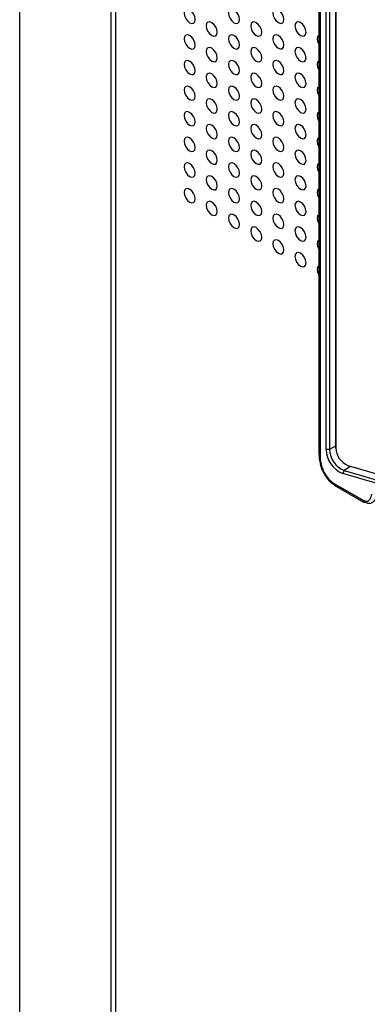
# Model space of a CAD drawing. Header units: millimetres. Extents: x 1588 to 4263, y 172 to 3488.
# Tile 10 of 46: x 1875 to 1920, y 1736 to 1862. Entities that reach past the tile are written whole.
import ezdxf

# ---------------------------------------------------------------- set-up
doc = ezdxf.new("R2010")
doc.units = ezdxf.units.MM
doc.header["$LTSCALE"] = 13

msp = doc.modelspace()

# ---------------------------------------------------------------- linework, layer by layer
at = {"color": 7, "linetype": 'Continuous', "lineweight": 25}
for p, q in [((1875.25, 2298.16), (1875.25, 1575.91)), ((1886.88, 2193.38), (1886.88, 1595.96)), ((1887.47, 2192.56), (1887.47, 1596.97)), ((1913.39, 1875.01), (1913.39, 1806.36)), ((1913.54, 1874.81), (1913.54, 1806.15)), ((1914.33, 1806.92), (1914.33, 1873.82)), ((1914.76, 1873.82), (1914.76, 1806.92)), ((1915.51, 1874.08), (1915.51, 1807.18)), ((1915.57, 1873.99), (1915.57, 1807.1)), ((1915.51, 1807.34), (1914.76, 1806.92)), ((1914.76, 1806.92), (1914.33, 1806.92)), ((1917.44, 1804.74), (1916.6, 1804.24)), ((1918.23, 1804.53), (1917.27, 1804.79)), ((1914.02, 1803.9), (1914.17, 1803.66)), ((1916.6, 1804.24), (1916.44, 1803.84)), ((1915.28, 1802.61), (1919.02, 1800.45)), ((1915.38, 1802.38), (1919.13, 1800.22)), ((1919.57, 1800.06), (1919.17, 1800.2))]:
    msp.add_line(p, q, dxfattribs=at)
at = {"color": 7, "linetype": 'Continuous', "lineweight": 25, "flags": 128}
for points in [[(1897.62, 1861.72), (1897.57, 1862.07), (1897.42, 1862.42), (1897.19, 1862.73), (1896.92, 1862.95), (1896.65, 1863.04), (1896.42, 1863), (1896.26, 1862.82), (1896.21, 1862.54), (1896.26, 1862.2), (1896.42, 1861.84), (1896.65, 1861.53), (1896.92, 1861.31), (1897.19, 1861.22), (1897.42, 1861.26), (1897.57, 1861.44), (1897.62, 1861.72)], [(1903.28, 1861.72), (1903.23, 1862.07), (1903.07, 1862.42), (1902.85, 1862.73), (1902.57, 1862.95), (1902.3, 1863.04), (1902.07, 1863), (1901.92, 1862.82), (1901.87, 1862.54), (1901.92, 1862.2), (1902.07, 1861.84), (1902.3, 1861.53), (1902.57, 1861.31), (1902.85, 1861.22), (1903.07, 1861.27), (1903.23, 1861.44), (1903.28, 1861.72)], [(1908.94, 1861.72), (1908.88, 1862.07), (1908.73, 1862.42), (1908.5, 1862.73), (1908.23, 1862.95), (1907.96, 1863.04), (1907.73, 1863), (1907.58, 1862.82), (1907.52, 1862.54), (1907.58, 1862.2), (1907.73, 1861.84), (1907.96, 1861.53), (1908.23, 1861.32), (1908.5, 1861.22), (1908.73, 1861.27), (1908.88, 1861.44), (1908.94, 1861.72)], [(1900.45, 1860.09), (1900.4, 1860.43), (1900.25, 1860.79), (1900.02, 1861.1), (1899.75, 1861.31), (1899.48, 1861.41), (1899.25, 1861.36), (1899.09, 1861.19), (1899.04, 1860.91), (1899.09, 1860.56), (1899.25, 1860.21), (1899.48, 1859.9), (1899.75, 1859.68), (1900.02, 1859.59), (1900.25, 1859.63), (1900.4, 1859.81), (1900.45, 1860.09)], [(1906.11, 1860.09), (1906.06, 1860.43), (1905.9, 1860.79), (1905.67, 1861.1), (1905.4, 1861.31), (1905.13, 1861.41), (1904.9, 1861.36), (1904.75, 1861.19), (1904.7, 1860.91), (1904.75, 1860.56), (1904.9, 1860.21), (1905.13, 1859.9), (1905.4, 1859.68), (1905.67, 1859.59), (1905.9, 1859.63), (1906.06, 1859.81), (1906.11, 1860.09)], [(1911.77, 1860.09), (1911.71, 1860.43), (1911.56, 1860.79), (1911.33, 1861.1), (1911.06, 1861.32), (1910.79, 1861.41), (1910.56, 1861.37), (1910.41, 1861.19), (1910.35, 1860.91), (1910.41, 1860.56), (1910.56, 1860.21), (1910.79, 1859.9), (1911.06, 1859.68), (1911.33, 1859.59), (1911.56, 1859.63), (1911.71, 1859.81), (1911.77, 1860.09)], [(1897.62, 1858.46), (1897.57, 1858.8), (1897.42, 1859.15), (1897.19, 1859.46), (1896.92, 1859.68), (1896.65, 1859.78), (1896.42, 1859.73), (1896.26, 1859.55), (1896.21, 1859.27), (1896.26, 1858.93), (1896.42, 1858.58), (1896.65, 1858.27), (1896.92, 1858.05), (1897.19, 1857.95), (1897.42, 1858), (1897.57, 1858.17), (1897.62, 1858.46)], [(1903.28, 1858.46), (1903.23, 1858.8), (1903.07, 1859.15), (1902.85, 1859.46), (1902.57, 1859.68), (1902.3, 1859.78), (1902.07, 1859.73), (1901.92, 1859.55), (1901.87, 1859.27), (1901.92, 1858.93), (1902.07, 1858.58), (1902.3, 1858.27), (1902.57, 1858.05), (1902.85, 1857.95), (1903.07, 1858), (1903.23, 1858.18), (1903.28, 1858.46)], [(1908.94, 1858.46), (1908.88, 1858.8), (1908.73, 1859.15), (1908.5, 1859.46), (1908.23, 1859.68), (1907.96, 1859.78), (1907.73, 1859.73), (1907.58, 1859.56), (1907.52, 1859.27), (1907.58, 1858.93), (1907.73, 1858.58), (1907.96, 1858.27), (1908.23, 1858.05), (1908.5, 1857.96), (1908.73, 1858), (1908.88, 1858.18), (1908.94, 1858.46)], [(1913.39, 1859.74), (1913.39, 1859.73), (1913.24, 1859.56), (1913.18, 1859.27), (1913.24, 1858.93), (1913.39, 1858.58), (1913.39, 1858.57)], [(1900.45, 1856.82), (1900.4, 1857.17), (1900.25, 1857.52), (1900.02, 1857.83), (1899.75, 1858.05), (1899.48, 1858.14), (1899.25, 1858.1), (1899.09, 1857.92), (1899.04, 1857.64), (1899.09, 1857.3), (1899.25, 1856.94), (1899.48, 1856.63), (1899.75, 1856.42), (1900.02, 1856.32), (1900.25, 1856.37), (1900.4, 1856.54), (1900.45, 1856.82)], [(1906.11, 1856.82), (1906.06, 1857.17), (1905.9, 1857.52), (1905.67, 1857.83), (1905.4, 1858.05), (1905.13, 1858.14), (1904.9, 1858.1), (1904.75, 1857.92), (1904.7, 1857.64), (1904.75, 1857.3), (1904.9, 1856.94), (1905.13, 1856.63), (1905.4, 1856.42), (1905.67, 1856.32), (1905.9, 1856.37), (1906.06, 1856.54), (1906.11, 1856.82)], [(1911.77, 1856.82), (1911.71, 1857.17), (1911.56, 1857.52), (1911.33, 1857.83), (1911.06, 1858.05), (1910.79, 1858.14), (1910.56, 1858.1), (1910.41, 1857.92), (1910.35, 1857.64), (1910.41, 1857.3), (1910.56, 1856.94), (1910.79, 1856.63), (1911.06, 1856.42), (1911.33, 1856.32), (1911.56, 1856.37), (1911.71, 1856.54), (1911.77, 1856.82)], [(1897.62, 1855.19), (1897.57, 1855.53), (1897.42, 1855.89), (1897.19, 1856.2), (1896.92, 1856.41), (1896.65, 1856.51), (1896.42, 1856.46), (1896.26, 1856.29), (1896.21, 1856.01), (1896.26, 1855.66), (1896.42, 1855.31), (1896.65, 1855), (1896.92, 1854.78), (1897.19, 1854.69), (1897.42, 1854.73), (1897.57, 1854.91), (1897.62, 1855.19)], [(1903.28, 1855.19), (1903.23, 1855.53), (1903.07, 1855.89), (1902.85, 1856.2), (1902.57, 1856.42), (1902.3, 1856.51), (1902.07, 1856.46), (1901.92, 1856.29), (1901.87, 1856.01), (1901.92, 1855.66), (1902.07, 1855.31), (1902.3, 1855), (1902.57, 1854.78), (1902.85, 1854.69), (1903.07, 1854.73), (1903.23, 1854.91), (1903.28, 1855.19)], [(1908.94, 1855.19), (1908.88, 1855.53), (1908.73, 1855.89), (1908.5, 1856.2), (1908.23, 1856.42), (1907.96, 1856.51), (1907.73, 1856.47), (1907.58, 1856.29), (1907.52, 1856.01), (1907.58, 1855.66), (1907.73, 1855.31), (1907.96, 1855), (1908.23, 1854.78), (1908.5, 1854.69), (1908.73, 1854.73), (1908.88, 1854.91), (1908.94, 1855.19)], [(1913.39, 1856.47), (1913.39, 1856.47), (1913.24, 1856.29), (1913.18, 1856.01), (1913.24, 1855.66), (1913.39, 1855.31), (1913.39, 1855.3)], [(1900.45, 1853.56), (1900.4, 1853.9), (1900.25, 1854.25), (1900.02, 1854.56), (1899.75, 1854.78), (1899.48, 1854.88), (1899.25, 1854.83), (1899.09, 1854.66), (1899.04, 1854.37), (1899.09, 1854.03), (1899.25, 1853.68), (1899.48, 1853.37), (1899.75, 1853.15), (1900.02, 1853.05), (1900.25, 1853.1), (1900.4, 1853.28), (1900.45, 1853.56)], [(1906.11, 1853.56), (1906.06, 1853.9), (1905.9, 1854.25), (1905.67, 1854.56), (1905.4, 1854.78), (1905.13, 1854.88), (1904.9, 1854.83), (1904.75, 1854.66), (1904.7, 1854.37), (1904.75, 1854.03), (1904.9, 1853.68), (1905.13, 1853.37), (1905.4, 1853.15), (1905.67, 1853.06), (1905.9, 1853.1), (1906.06, 1853.28), (1906.11, 1853.56)], [(1911.77, 1853.56), (1911.71, 1853.9), (1911.56, 1854.26), (1911.33, 1854.56), (1911.06, 1854.78), (1910.79, 1854.88), (1910.56, 1854.83), (1910.41, 1854.66), (1910.35, 1854.37), (1910.41, 1854.03), (1910.56, 1853.68), (1910.79, 1853.37), (1911.06, 1853.15), (1911.33, 1853.06), (1911.56, 1853.1), (1911.71, 1853.28), (1911.77, 1853.56)], [(1897.62, 1851.92), (1897.57, 1852.27), (1897.42, 1852.62), (1897.19, 1852.93), (1896.92, 1853.15), (1896.65, 1853.24), (1896.42, 1853.2), (1896.26, 1853.02), (1896.21, 1852.74), (1896.26, 1852.4), (1896.42, 1852.04), (1896.65, 1851.73), (1896.92, 1851.52), (1897.19, 1851.42), (1897.42, 1851.47), (1897.57, 1851.64), (1897.62, 1851.92)], [(1903.28, 1851.92), (1903.23, 1852.27), (1903.07, 1852.62), (1902.85, 1852.93), (1902.57, 1853.15), (1902.3, 1853.24), (1902.07, 1853.2), (1901.92, 1853.02), (1901.87, 1852.74), (1901.92, 1852.4), (1902.07, 1852.04), (1902.3, 1851.73), (1902.57, 1851.52), (1902.85, 1851.42), (1903.07, 1851.47), (1903.23, 1851.64), (1903.28, 1851.92)], [(1908.94, 1851.93), (1908.88, 1852.27), (1908.73, 1852.62), (1908.5, 1852.93), (1908.23, 1853.15), (1907.96, 1853.24), (1907.73, 1853.2), (1907.58, 1853.02), (1907.52, 1852.74), (1907.58, 1852.4), (1907.73, 1852.04), (1907.96, 1851.74), (1908.23, 1851.52), (1908.5, 1851.42), (1908.73, 1851.47), (1908.88, 1851.64), (1908.94, 1851.93)], [(1913.39, 1853.2), (1913.39, 1853.2), (1913.24, 1853.02), (1913.18, 1852.74), (1913.24, 1852.4), (1913.39, 1852.05), (1913.39, 1852.04)], [(1900.45, 1850.29), (1900.4, 1850.63), (1900.25, 1850.99), (1900.02, 1851.3), (1899.75, 1851.52), (1899.48, 1851.61), (1899.25, 1851.57), (1899.09, 1851.39), (1899.04, 1851.11), (1899.09, 1850.76), (1899.25, 1850.41), (1899.48, 1850.1), (1899.75, 1849.88), (1900.02, 1849.79), (1900.25, 1849.83), (1900.4, 1850.01), (1900.45, 1850.29)], [(1906.11, 1850.29), (1906.06, 1850.64), (1905.9, 1850.99), (1905.67, 1851.3), (1905.4, 1851.52), (1905.13, 1851.61), (1904.9, 1851.57), (1904.75, 1851.39), (1904.7, 1851.11), (1904.75, 1850.76), (1904.9, 1850.41), (1905.13, 1850.1), (1905.4, 1849.88), (1905.67, 1849.79), (1905.9, 1849.83), (1906.06, 1850.01), (1906.11, 1850.29)], [(1911.77, 1850.29), (1911.71, 1850.64), (1911.56, 1850.99), (1911.33, 1851.3), (1911.06, 1851.52), (1910.79, 1851.61), (1910.56, 1851.57), (1910.41, 1851.39), (1910.35, 1851.11), (1910.41, 1850.77), (1910.56, 1850.41), (1910.79, 1850.1), (1911.06, 1849.88), (1911.33, 1849.79), (1911.56, 1849.83), (1911.71, 1850.01), (1911.77, 1850.29)], [(1897.62, 1848.66), (1897.57, 1849), (1897.42, 1849.35), (1897.19, 1849.66), (1896.92, 1849.88), (1896.65, 1849.98), (1896.42, 1849.93), (1896.26, 1849.76), (1896.21, 1849.47), (1896.26, 1849.13), (1896.42, 1848.78), (1896.65, 1848.47), (1896.92, 1848.25), (1897.19, 1848.16), (1897.42, 1848.2), (1897.57, 1848.38), (1897.62, 1848.66)], [(1903.28, 1848.66), (1903.23, 1849), (1903.07, 1849.36), (1902.85, 1849.66), (1902.57, 1849.88), (1902.3, 1849.98), (1902.07, 1849.93), (1901.92, 1849.76), (1901.87, 1849.47), (1901.92, 1849.13), (1902.07, 1848.78), (1902.3, 1848.47), (1902.57, 1848.25), (1902.85, 1848.16), (1903.07, 1848.2), (1903.23, 1848.38), (1903.28, 1848.66)], [(1908.94, 1848.66), (1908.88, 1849), (1908.73, 1849.36), (1908.5, 1849.67), (1908.23, 1849.88), (1907.96, 1849.98), (1907.73, 1849.93), (1907.58, 1849.76), (1907.52, 1849.48), (1907.58, 1849.13), (1907.73, 1848.78), (1907.96, 1848.47), (1908.23, 1848.25), (1908.5, 1848.16), (1908.73, 1848.2), (1908.88, 1848.38), (1908.94, 1848.66)], [(1913.39, 1849.94), (1913.39, 1849.93), (1913.24, 1849.76), (1913.18, 1849.48), (1913.24, 1849.13), (1913.39, 1848.78), (1913.39, 1848.77)], [(1900.45, 1847.03), (1900.4, 1847.37), (1900.25, 1847.72), (1900.02, 1848.03), (1899.75, 1848.25), (1899.48, 1848.34), (1899.25, 1848.3), (1899.09, 1848.12), (1899.04, 1847.84), (1899.09, 1847.5), (1899.25, 1847.14), (1899.48, 1846.84), (1899.75, 1846.62), (1900.02, 1846.52), (1900.25, 1846.57), (1900.4, 1846.74), (1900.45, 1847.03)], [(1906.11, 1847.03), (1906.06, 1847.37), (1905.9, 1847.72), (1905.67, 1848.03), (1905.4, 1848.25), (1905.13, 1848.34), (1904.9, 1848.3), (1904.75, 1848.12), (1904.7, 1847.84), (1904.75, 1847.5), (1904.9, 1847.15), (1905.13, 1846.84), (1905.4, 1846.62), (1905.67, 1846.52), (1905.9, 1846.57), (1906.06, 1846.74), (1906.11, 1847.03)], [(1911.77, 1847.03), (1911.71, 1847.37), (1911.56, 1847.72), (1911.33, 1848.03), (1911.06, 1848.25), (1910.79, 1848.34), (1910.56, 1848.3), (1910.41, 1848.12), (1910.35, 1847.84), (1910.41, 1847.5), (1910.56, 1847.15), (1910.79, 1846.84), (1911.06, 1846.62), (1911.33, 1846.52), (1911.56, 1846.57), (1911.71, 1846.74), (1911.77, 1847.03)], [(1897.62, 1845.39), (1897.57, 1845.74), (1897.42, 1846.09), (1897.19, 1846.4), (1896.92, 1846.62), (1896.65, 1846.71), (1896.42, 1846.67), (1896.26, 1846.49), (1896.21, 1846.21), (1896.26, 1845.86), (1896.42, 1845.51), (1896.65, 1845.2), (1896.92, 1844.98), (1897.19, 1844.89), (1897.42, 1844.93), (1897.57, 1845.11), (1897.62, 1845.39)], [(1903.28, 1845.39), (1903.23, 1845.74), (1903.07, 1846.09), (1902.85, 1846.4), (1902.57, 1846.62), (1902.3, 1846.71), (1902.07, 1846.67), (1901.92, 1846.49), (1901.87, 1846.21), (1901.92, 1845.87), (1902.07, 1845.51), (1902.3, 1845.2), (1902.57, 1844.98), (1902.85, 1844.89), (1903.07, 1844.93), (1903.23, 1845.11), (1903.28, 1845.39)], [(1908.94, 1845.39), (1908.88, 1845.74), (1908.73, 1846.09), (1908.5, 1846.4), (1908.23, 1846.62), (1907.96, 1846.71), (1907.73, 1846.67), (1907.58, 1846.49), (1907.52, 1846.21), (1907.58, 1845.87), (1907.73, 1845.51), (1907.96, 1845.2), (1908.23, 1844.98), (1908.5, 1844.89), (1908.73, 1844.93), (1908.88, 1845.11), (1908.94, 1845.39)], [(1913.39, 1846.67), (1913.39, 1846.67), (1913.24, 1846.49), (1913.18, 1846.21), (1913.24, 1845.87), (1913.39, 1845.51), (1913.39, 1845.5)], [(1900.45, 1843.76), (1900.4, 1844.1), (1900.25, 1844.46), (1900.02, 1844.77), (1899.75, 1844.98), (1899.48, 1845.08), (1899.25, 1845.03), (1899.09, 1844.86), (1899.04, 1844.58), (1899.09, 1844.23), (1899.25, 1843.88), (1899.48, 1843.57), (1899.75, 1843.35), (1900.02, 1843.26), (1900.25, 1843.3), (1900.4, 1843.48), (1900.45, 1843.76)], [(1906.11, 1843.76), (1906.06, 1844.1), (1905.9, 1844.46), (1905.67, 1844.77), (1905.4, 1844.98), (1905.13, 1845.08), (1904.9, 1845.03), (1904.75, 1844.86), (1904.7, 1844.58), (1904.75, 1844.23), (1904.9, 1843.88), (1905.13, 1843.57), (1905.4, 1843.35), (1905.67, 1843.26), (1905.9, 1843.3), (1906.06, 1843.48), (1906.11, 1843.76)], [(1911.77, 1843.76), (1911.71, 1844.1), (1911.56, 1844.46), (1911.33, 1844.77), (1911.06, 1844.98), (1910.79, 1845.08), (1910.56, 1845.03), (1910.41, 1844.86), (1910.35, 1844.58), (1910.41, 1844.23), (1910.56, 1843.88), (1910.79, 1843.57), (1911.06, 1843.35), (1911.33, 1843.26), (1911.56, 1843.3), (1911.71, 1843.48), (1911.77, 1843.76)], [(1897.62, 1842.13), (1897.57, 1842.47), (1897.42, 1842.82), (1897.19, 1843.13), (1896.92, 1843.35), (1896.65, 1843.44), (1896.42, 1843.4), (1896.26, 1843.22), (1896.21, 1842.94), (1896.26, 1842.6), (1896.42, 1842.25), (1896.65, 1841.94), (1896.92, 1841.72), (1897.19, 1841.62), (1897.42, 1841.67), (1897.57, 1841.84), (1897.62, 1842.13)], [(1903.28, 1842.13), (1903.23, 1842.47), (1903.07, 1842.82), (1902.85, 1843.13), (1902.57, 1843.35), (1902.3, 1843.44), (1902.07, 1843.4), (1901.92, 1843.22), (1901.87, 1842.94), (1901.92, 1842.6), (1902.07, 1842.25), (1902.3, 1841.94), (1902.57, 1841.72), (1902.85, 1841.62), (1903.07, 1841.67), (1903.23, 1841.84), (1903.28, 1842.13)], [(1908.94, 1842.13), (1908.88, 1842.47), (1908.73, 1842.82), (1908.5, 1843.13), (1908.23, 1843.35), (1907.96, 1843.45), (1907.73, 1843.4), (1907.58, 1843.22), (1907.52, 1842.94), (1907.58, 1842.6), (1907.73, 1842.25), (1907.96, 1841.94), (1908.23, 1841.72), (1908.5, 1841.62), (1908.73, 1841.67), (1908.88, 1841.85), (1908.94, 1842.13)], [(1913.39, 1843.4), (1913.39, 1843.4), (1913.24, 1843.22), (1913.18, 1842.94), (1913.24, 1842.6), (1913.39, 1842.25), (1913.39, 1842.24)], [(1900.45, 1840.49), (1900.4, 1840.84), (1900.25, 1841.19), (1900.02, 1841.5), (1899.75, 1841.72), (1899.48, 1841.81), (1899.25, 1841.77), (1899.09, 1841.59), (1899.04, 1841.31), (1899.09, 1840.97), (1899.25, 1840.61), (1899.48, 1840.3), (1899.75, 1840.08), (1900.02, 1839.99), (1900.25, 1840.03), (1900.4, 1840.21), (1900.45, 1840.49)], [(1906.11, 1840.49), (1906.06, 1840.84), (1905.9, 1841.19), (1905.67, 1841.5), (1905.4, 1841.72), (1905.13, 1841.81), (1904.9, 1841.77), (1904.75, 1841.59), (1904.7, 1841.31), (1904.75, 1840.97), (1904.9, 1840.61), (1905.13, 1840.3), (1905.4, 1840.08), (1905.67, 1839.99), (1905.9, 1840.04), (1906.06, 1840.21), (1906.11, 1840.49)], [(1911.77, 1840.49), (1911.71, 1840.84), (1911.56, 1841.19), (1911.33, 1841.5), (1911.06, 1841.72), (1910.79, 1841.81), (1910.56, 1841.77), (1910.41, 1841.59), (1910.35, 1841.31), (1910.41, 1840.97), (1910.56, 1840.61), (1910.79, 1840.3), (1911.06, 1840.09), (1911.33, 1839.99), (1911.56, 1840.04), (1911.71, 1840.21), (1911.77, 1840.49)], [(1897.62, 1838.86), (1897.57, 1839.2), (1897.42, 1839.56), (1897.19, 1839.87), (1896.92, 1840.08), (1896.65, 1840.18), (1896.42, 1840.13), (1896.26, 1839.96), (1896.21, 1839.68), (1896.26, 1839.33), (1896.42, 1838.98), (1896.65, 1838.67), (1896.92, 1838.45), (1897.19, 1838.36), (1897.42, 1838.4), (1897.57, 1838.58), (1897.62, 1838.86)], [(1903.28, 1838.86), (1903.23, 1839.2), (1903.07, 1839.56), (1902.85, 1839.87), (1902.57, 1840.08), (1902.3, 1840.18), (1902.07, 1840.13), (1901.92, 1839.96), (1901.87, 1839.68), (1901.92, 1839.33), (1902.07, 1838.98), (1902.3, 1838.67), (1902.57, 1838.45), (1902.85, 1838.36), (1903.07, 1838.4), (1903.23, 1838.58), (1903.28, 1838.86)], [(1908.94, 1838.86), (1908.88, 1839.2), (1908.73, 1839.56), (1908.5, 1839.87), (1908.23, 1840.09), (1907.96, 1840.18), (1907.73, 1840.13), (1907.58, 1839.96), (1907.52, 1839.68), (1907.58, 1839.33), (1907.73, 1838.98), (1907.96, 1838.67), (1908.23, 1838.45), (1908.5, 1838.36), (1908.73, 1838.4), (1908.88, 1838.58), (1908.94, 1838.86)], [(1913.39, 1840.14), (1913.39, 1840.14), (1913.24, 1839.96), (1913.18, 1839.68), (1913.24, 1839.33), (1913.39, 1838.98), (1913.39, 1838.97)], [(1900.45, 1837.23), (1900.4, 1837.57), (1900.25, 1837.92), (1900.02, 1838.23), (1899.75, 1838.45), (1899.48, 1838.55), (1899.25, 1838.5), (1899.09, 1838.32), (1899.04, 1838.04), (1899.09, 1837.7), (1899.25, 1837.35), (1899.48, 1837.04), (1899.75, 1836.82), (1900.02, 1836.72), (1900.25, 1836.77), (1900.4, 1836.95), (1900.45, 1837.23)], [(1906.11, 1837.23), (1906.06, 1837.57), (1905.9, 1837.92), (1905.67, 1838.23), (1905.4, 1838.45), (1905.13, 1838.55), (1904.9, 1838.5), (1904.75, 1838.32), (1904.7, 1838.04), (1904.75, 1837.7), (1904.9, 1837.35), (1905.13, 1837.04), (1905.4, 1836.82), (1905.67, 1836.72), (1905.9, 1836.77), (1906.06, 1836.95), (1906.11, 1837.23)], [(1911.77, 1837.23), (1911.71, 1837.57), (1911.56, 1837.92), (1911.33, 1838.23), (1911.06, 1838.45), (1910.79, 1838.55), (1910.56, 1838.5), (1910.41, 1838.33), (1910.35, 1838.04), (1910.41, 1837.7), (1910.56, 1837.35), (1910.79, 1837.04), (1911.06, 1836.82), (1911.33, 1836.73), (1911.56, 1836.77), (1911.71, 1836.95), (1911.77, 1837.23)], [(1903.28, 1835.59), (1903.23, 1835.94), (1903.07, 1836.29), (1902.85, 1836.6), (1902.57, 1836.82), (1902.3, 1836.91), (1902.07, 1836.87), (1901.92, 1836.69), (1901.87, 1836.41), (1901.92, 1836.07), (1902.07, 1835.71), (1902.3, 1835.4), (1902.57, 1835.19), (1902.85, 1835.09), (1903.07, 1835.14), (1903.23, 1835.31), (1903.28, 1835.59)], [(1908.94, 1835.59), (1908.88, 1835.94), (1908.73, 1836.29), (1908.5, 1836.6), (1908.23, 1836.82), (1907.96, 1836.91), (1907.73, 1836.87), (1907.58, 1836.69), (1907.52, 1836.41), (1907.58, 1836.07), (1907.73, 1835.71), (1907.96, 1835.4), (1908.23, 1835.19), (1908.5, 1835.09), (1908.73, 1835.14), (1908.88, 1835.31), (1908.94, 1835.59)], [(1913.39, 1836.87), (1913.39, 1836.87), (1913.24, 1836.69), (1913.18, 1836.41), (1913.24, 1836.07), (1913.39, 1835.71), (1913.39, 1835.71)], [(1906.11, 1833.96), (1906.06, 1834.3), (1905.9, 1834.66), (1905.67, 1834.97), (1905.4, 1835.19), (1905.13, 1835.28), (1904.9, 1835.24), (1904.75, 1835.06), (1904.7, 1834.78), (1904.75, 1834.43), (1904.9, 1834.08), (1905.13, 1833.77), (1905.4, 1833.55), (1905.67, 1833.46), (1905.9, 1833.5), (1906.06, 1833.68), (1906.11, 1833.96)], [(1911.77, 1833.96), (1911.71, 1834.31), (1911.56, 1834.66), (1911.33, 1834.97), (1911.06, 1835.19), (1910.79, 1835.28), (1910.56, 1835.24), (1910.41, 1835.06), (1910.35, 1834.78), (1910.41, 1834.43), (1910.56, 1834.08), (1910.79, 1833.77), (1911.06, 1833.55), (1911.33, 1833.46), (1911.56, 1833.5), (1911.71, 1833.68), (1911.77, 1833.96)], [(1908.94, 1832.33), (1908.88, 1832.67), (1908.73, 1833.03), (1908.5, 1833.33), (1908.23, 1833.55), (1907.96, 1833.65), (1907.73, 1833.6), (1907.58, 1833.43), (1907.52, 1833.14), (1907.58, 1832.8), (1907.73, 1832.45), (1907.96, 1832.14), (1908.23, 1831.92), (1908.5, 1831.83), (1908.73, 1831.87), (1908.88, 1832.05), (1908.94, 1832.33)], [(1913.39, 1833.61), (1913.39, 1833.6), (1913.24, 1833.43), (1913.18, 1833.15), (1913.24, 1832.8), (1913.39, 1832.45), (1913.39, 1832.44)], [(1911.77, 1830.7), (1911.71, 1831.04), (1911.56, 1831.39), (1911.33, 1831.7), (1911.06, 1831.92), (1910.79, 1832.01), (1910.56, 1831.97), (1910.41, 1831.79), (1910.35, 1831.51), (1910.41, 1831.17), (1910.56, 1830.81), (1910.79, 1830.51), (1911.06, 1830.29), (1911.33, 1830.19), (1911.56, 1830.24), (1911.71, 1830.41), (1911.77, 1830.7)], [(1913.39, 1830.34), (1913.39, 1830.34), (1913.24, 1830.16), (1913.18, 1829.88), (1913.24, 1829.54), (1913.39, 1829.18), (1913.39, 1829.17)], [(1917.09, 1804.88), (1921.92, 1803.47), (1926.81, 1801.7), (1931.74, 1799.58), (1936.7, 1797.11), (1941.67, 1794.31), (1946.64, 1791.18), (1951.58, 1787.73), (1956.49, 1783.98), (1961.34, 1779.94), (1966.13, 1775.61)], [(1965.2, 1774.73), (1960.45, 1779.03), (1955.62, 1783.05), (1950.74, 1786.79), (1945.82, 1790.21), (1940.88, 1793.33), (1935.94, 1796.11), (1931.01, 1798.57), (1926.1, 1800.68), (1921.24, 1802.44), (1916.44, 1803.84)], [(1916.6, 1804.24), (1921.41, 1802.83), (1926.29, 1801.07), (1931.2, 1798.95), (1936.15, 1796.49), (1941.1, 1793.7), (1946.05, 1790.58), (1950.98, 1787.14), (1955.88, 1783.4), (1960.72, 1779.37), (1965.49, 1775.06)], [(1919.13, 1800.22), (1919.14, 1800.21), (1919.17, 1800.2)]]:
    msp.add_lwpolyline(points, dxfattribs=at)
at = {"color": 7, "linetype": 'Continuous', "lineweight": 25}
for centre, radius, start, end in [((1915.61, 1807.19), 0.101, 185.6948, 245.6253), ((1913.63, 1806.37), 0.24, 184.1645, 247.1557), ((1917.74, 1807), 3.41, 181.2975, 247.6834), ((1917.73, 1806.99), 2.97, 181.2975, 247.6834), ((1918.03, 1807.16), 2.46, 181.2975, 247.6834), ((1917.21, 1804.89), 0.12, 183.2519, 299.6268), ((1915.52, 1802.58), 0.244, 173.3764, 235.3114), ((1919.27, 1800.42), 0.244, 173.3764, 235.3114)]:
    msp.add_arc(centre, radius, start, end, dxfattribs=at)
for points, knots in [([(1913.39, 1806.36), (1913.43, 1805.95), (1913.49, 1805.17), (1913.79, 1804.29), (1914.02, 1803.91), (1914.02, 1803.9)], [0, 0, 0, 0, 0.5176291, 0.9869817, 1, 1, 1, 1]), ([(1913.54, 1806.15), (1913.56, 1805.8), (1913.61, 1805.1), (1914.01, 1804.04), (1914.6, 1803.12), (1915.05, 1802.78), (1915.28, 1802.61)], [0, 0, 0, 0, 0.280447, 0.56064, 0.780674, 1, 1, 1, 1]), ([(1914.17, 1803.66), (1914.22, 1803.58), (1914.36, 1803.33), (1914.64, 1802.98), (1915, 1802.63), (1915.25, 1802.46), (1915.38, 1802.38)], [0, 0, 0, 0, 0.145039, 0.44763, 0.733117, 1, 1, 1, 1]), ([(1919.02, 1800.45), (1919.19, 1800.39), (1919.53, 1800.26), (1919.97, 1800.53), (1920.07, 1800.96), (1920.13, 1801.22)], [0, 0, 0, 0, 0.279257, 0.560136, 1, 1, 1, 1]), ([(1920.65, 1800.64), (1920.57, 1800.52), (1920.41, 1800.27), (1920.06, 1800.07), (1919.76, 1799.99), (1919.59, 1800.06), (1919.57, 1800.06)], [0, 0, 0, 0, 0.311411, 0.62864, 0.954069, 1, 1, 1, 1])]:
    msp.add_open_spline(points, degree=3, knots=knots, dxfattribs=at)

doc.saveas('drawing.dxf')
